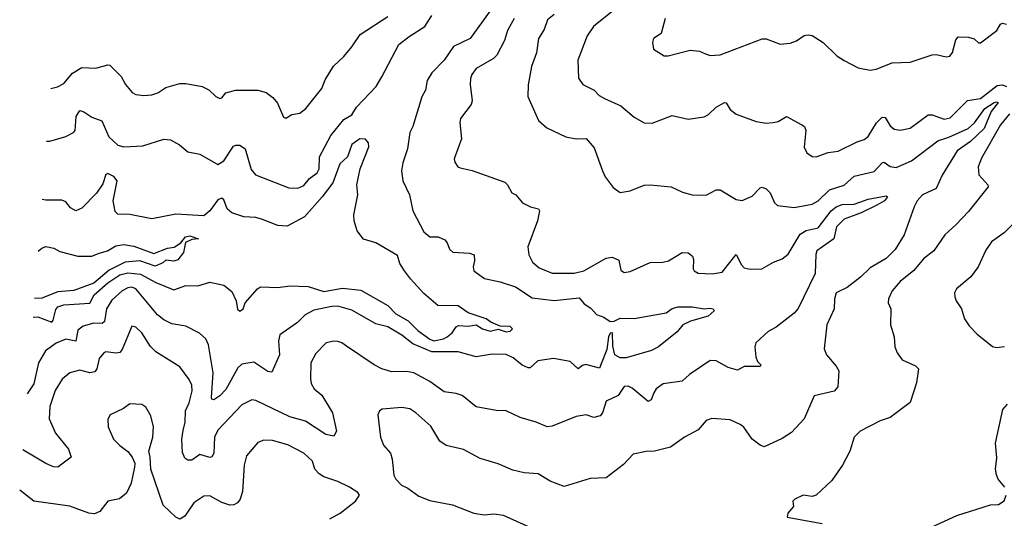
# Model space of a CAD drawing. Extents: x 1493970 to 1595317, y 729910 to 844791.
# Tile 127 of 256: x 1497015 to 1501935, y 809549 to 812039. Entities that reach past the tile are written whole.
import ezdxf

# ---------------------------------------------------------------- set-up
doc = ezdxf.new("R2010")
doc.units = 0

msp = doc.modelspace()

# ---------------------------------------------------------------- linework, layer by layer
at = {"layer": '0CON10XD'}
for points in [[(1500076.6, 812163.4), (1499882.5, 812005), (1499850.8, 811959.2), (1499803.3, 811836.7), (1499807.3, 811747.3), (1499828.8, 811715), (1499885, 811688), (1499910.7, 811660.7), (1499936.2, 811645), (1500019.4, 811609.4), (1500085, 811552.5), (1500135, 811523.8), (1500175, 811522.5), (1500275, 811560), (1500355, 811542.5), (1500435, 811554.3), (1500456.2, 811565), (1500495, 811602.9), (1500535.8, 811625.8), (1500545, 811623.8), (1500565, 811591.2), (1500595, 811567.5), (1500695, 811530), (1500745, 811522.5), (1500780, 811525), (1500805, 811530.8), (1500845.6, 811555.6), (1500923.7, 811513.7), (1500935.8, 811505), (1500943.1, 811485), (1500935, 811402.5), (1500948.8, 811375), (1500975, 811356.2), (1500995, 811353.8), (1501054.4, 811375.6), (1501105, 811381.9), (1501199.3, 811429.3), (1501235, 811440.6), (1501255, 811455.7), (1501295.3, 811524.7), (1501325, 811552.5), (1501340, 811550), (1501365, 811508.6), (1501385, 811492.7), (1501415, 811487.8), (1501465, 811498.2), (1501555, 811563.8), (1501575, 811564.6), (1501635, 811543.2), (1501665, 811548.8), (1501750, 811635), (1501815, 811645.9), (1501899, 811711), (1501925, 811713.8), (1501946, 811706)], [(1499485.2, 812044.8), (1499451.5, 811985), (1499438, 811935), (1499398.3, 811861.7), (1499382.5, 811845), (1499295.7, 811795), (1499274.4, 811765), (1499268.1, 811745), (1499265.6, 811715), (1499276.5, 811633.5), (1499270, 811615), (1499217.1, 811545), (1499214.3, 811525), (1499223.1, 811445), (1499186, 811345), (1499188.3, 811328.3), (1499203.3, 811305), (1499215, 811298.8), (1499275.4, 811285.4), (1499438.3, 811228.3), (1499452, 811215), (1499473.3, 811175), (1499493.9, 811163.9), (1499527.5, 811125), (1499567.5, 811105), (1499607.5, 811095), (1499612, 811085), (1499602.5, 811035), (1499553.1, 810905), (1499559.2, 810865), (1499577.6, 810827.6), (1499610, 810800), (1499675, 810773.5), (1499785, 810772.8), (1499834.2, 810785), (1499945, 810847.8), (1499975, 810852.9), (1500008.5, 810838.5), (1500018.3, 810788.3), (1500035, 810776.2), (1500065, 810780.8), (1500165, 810827.1), (1500227.7, 810827.7), (1500256.7, 810835), (1500325, 810877.1), (1500355, 810874.3), (1500377.4, 810857.4), (1500382.1, 810842.1), (1500380, 810795), (1500385, 810784.2), (1500405, 810773.3), (1500475, 810770), (1500525, 810777.8), (1500595, 810866), (1500620.9, 810815), (1500635, 810800.5), (1500665, 810793.8), (1500723.3, 810795), (1500781.1, 810828.9), (1500824.5, 810845.5), (1500855, 810867.5), (1500915, 810967.7), (1500945, 810986.1), (1501005, 811000.4), (1501068.8, 811085), (1501095, 811105.3), (1501125, 811116.8), (1501185, 811117.9), (1501255, 811142.2), (1501345, 811160), (1501351.4, 811155), (1501336.5, 811135), (1501295, 811111.9), (1501219.2, 811075), (1501135, 811043.5), (1501095.7, 811004.3), (1501083.7, 810945), (1500998.8, 810885), (1500993.1, 810866.9), (1500989.2, 810770.8), (1500905, 810597.5), (1500885, 810573.8), (1500795, 810504.2), (1500755, 810482), (1500693.5, 810425), (1500688.2, 810405), (1500692.9, 810355), (1500702.2, 810332.2), (1500718.8, 810315), (1500715, 810307.5), (1500635, 810307.8), (1500601.7, 810288.3), (1500555, 810301.9), (1500495, 810335.6), (1500465, 810337.8), (1500362.4, 810267.6), (1500325, 810233.5), (1500230, 810220), (1500195, 810195.8), (1500183.6, 810175), (1500170, 810140), (1500155, 810133.1), (1500075, 810198.8), (1500055, 810208.5), (1500035, 810206.9), (1500005, 810161.9), (1499945, 810133.8), (1499926.7, 810075), (1499915, 810060.6), (1499882.9, 810052.9), (1499846.1, 810066.1), (1499795, 810057.1), (1499675, 810009.2), (1499650, 810005), (1499595, 810029.2), (1499515, 810051.9), (1499445, 810085.6), (1499395, 810088.1), (1499295, 810106.2), (1499225, 810161.9), (1499195, 810173.1), (1499135, 810180), (1499065, 810232.5), (1498985, 810275.4), (1498947.2, 810282.8), (1498875, 810280), (1498825, 810295.5), (1498785.7, 810315), (1498648.3, 810408.3), (1498625, 810425.6), (1498605, 810431.4), (1498585, 810434.2), (1498546.7, 810425), (1498495, 810372.5), (1498469.4, 810325), (1498467.1, 810245), (1498471.7, 810221.7), (1498486, 810195), (1498525, 810163.8), (1498577.3, 810075), (1498597.1, 809985), (1498585, 809958.8), (1498545, 809966.9), (1498443.5, 810033.5), (1498365, 810055.8), (1498195, 810136.9), (1498175, 810140.9), (1498125, 810116.5), (1498005, 809989.5), (1497988.9, 809955), (1497985.3, 809875), (1497974.5, 809855.5), (1497965, 809852.9), (1497915, 809868.4), (1497875, 809838.8), (1497855, 809840), (1497840, 809850), (1497828, 809878), (1497825.3, 809945), (1497831.8, 809988.2), (1497841.5, 810028.5), (1497843.6, 810085), (1497861.2, 810125), (1497876.5, 810185), (1497874.7, 810214.7), (1497862.1, 810242.1), (1497814.4, 810305), (1497695, 810380.6), (1497667.7, 810407.7), (1497625, 810475.6), (1497595, 810504.3), (1497575, 810508), (1497527.4, 810392.6), (1497515, 810377.1), (1497496.6, 810373.4), (1497445, 810380), (1497435, 810375.7), (1497412.6, 810347.4), (1497400.4, 810295), (1497389.8, 810280.2), (1497365, 810276), (1497315, 810288.8), (1497265, 810275.6), (1497226.6, 810243.4), (1497192.1, 810187.9), (1497165, 810106.7), (1497162.1, 810045), (1497193.8, 809975), (1497259.5, 809895), (1497271.4, 809855), (1497205, 809804.5), (1497184.2, 809805.8), (1497145, 809822.9), (1497030.4, 809891.7)], [(1499365, 812084.1), (1499265.7, 811945), (1499183.1, 811905), (1499135, 811837.5), (1499075, 811774.5), (1499051.6, 811735), (1499043.3, 811686.7), (1499025, 811654.3), (1498978.8, 811505), (1498963.8, 811475), (1498952.3, 811395), (1498928.5, 811325), (1498922.1, 811285), (1498929.1, 811235), (1498963.3, 811165), (1498979.4, 811085), (1499035, 810979.2), (1499063.8, 810955), (1499105.5, 810955.5), (1499139.5, 810939.5), (1499151.4, 810925), (1499162.4, 810892.4), (1499178.9, 810878.9), (1499262.6, 810872.6), (1499285.5, 810865.5), (1499288.1, 810835), (1499280, 810805), (1499284.4, 810785), (1499336.9, 810746.9), (1499415, 810730.4), (1499492, 810705), (1499575, 810649.3), (1499685, 810636.8), (1499731.5, 810641.5), (1499810, 810650), (1499835, 810620.8), (1499868.3, 810598.3), (1499897.6, 810567.6), (1499933.3, 810553.2), (1499965, 810531.5), (1499985, 810532.8), (1500015, 810548.1), (1500085, 810547.2), (1500245, 810574.7), (1500275, 810596.5), (1500305, 810605.4), (1500375, 810604.6), (1500435, 810594.4), (1500465, 810598.2), (1500479.2, 810595), (1500485.5, 810585.5), (1500455, 810557.9), (1500366.8, 810533.2), (1500328, 810515), (1500300.2, 810479.8), (1500206, 810405), (1500172.5, 810387.5), (1500045, 810350.3), (1500015, 810350.6), (1499989.4, 810365), (1499978.3, 810408.3), (1499976.5, 810475), (1499965, 810474.3), (1499956.2, 810455), (1499948.3, 810391.7), (1499920.8, 810320.8), (1499912, 810298), (1499843, 810317), (1499827.5, 810312.5), (1499805, 810294.7), (1499765, 810331.5), (1499682.6, 810347.4), (1499604.5, 810335.5), (1499565, 810300.8), (1499555, 810300), (1499525, 810313.3), (1499480.9, 810350.9), (1499445, 810366.5), (1499375, 810369.4), (1499295, 810355.5), (1499205, 810380), (1499075, 810380.2), (1498980, 810420), (1498925, 810463.6), (1498855, 810504.5), (1498795, 810520.4), (1498675, 810587.9), (1498605, 810608.2), (1498575, 810607.5), (1498485, 810588.9), (1498440.6, 810565), (1498403.2, 810526.8), (1498315.4, 810464.6), (1498307.7, 810435), (1498313.8, 810365), (1498275, 810278.8), (1498255, 810281.4), (1498185, 810328.6), (1498125, 810319.2), (1498105, 810300.8), (1498045, 810192.2), (1498015, 810160.5), (1497985, 810140.8), (1497975, 810143.3), (1497972.6, 810152.6), (1497980.8, 810275), (1497957.5, 810415), (1497945, 810445.6), (1497913.2, 810473.2), (1497845, 810509.1), (1497775, 810519.6), (1497735, 810540), (1497703.1, 810565), (1497595.4, 810695), (1497575, 810702.7), (1497555, 810700), (1497526.7, 810685), (1497475, 810639.1), (1497449.1, 810595), (1497438.9, 810531.1), (1497427.6, 810522.4), (1497385, 810524.3), (1497331.7, 810508.2), (1497305, 810488.6), (1497295, 810433.3), (1497245, 810443.7), (1497196.5, 810423.5), (1497143.3, 810385), (1497108, 810325), (1497085, 810220), (1497051.8, 810169.9)], [(1497149.3, 811432.3), (1497165, 811433.1), (1497245, 811455.7), (1497283.8, 811475), (1497291.4, 811485), (1497297.5, 811555), (1497315, 811585.8), (1497335, 811579.4), (1497375, 811552.5), (1497425, 811534.4), (1497459.6, 811455), (1497505, 811412.7), (1497535.5, 811404.5), (1497630.7, 811409.3), (1497735, 811442.2), (1497768.5, 811438.5), (1497814, 811415), (1497855, 811380), (1497915, 811367.5), (1498005, 811315.8), (1498035, 811334.4), (1498083.1, 811406.9), (1498095, 811412.9), (1498115, 811411.8), (1498141.1, 811395), (1498170.9, 811290.9), (1498193.8, 811265), (1498359.7, 811199.7), (1498405, 811197.5), (1498435, 811211.1), (1498463.5, 811246.5), (1498500.6, 811275), (1498510.6, 811295), (1498513.5, 811355), (1498568.7, 811461.3), (1498635, 811540.4), (1498675, 811564.3), (1498697.3, 811602.7), (1498795.5, 811705), (1498823.9, 811753.9), (1498909.4, 811915), (1498960.4, 811955), (1499040, 812005), (1499075, 812060)], [(1497169.6, 811695.5), (1497204.3, 811704.3), (1497235, 811720), (1497278.6, 811771.4), (1497325, 811800.9), (1497395, 811796.7), (1497455, 811814.3), (1497465, 811812.5), (1497522, 811755), (1497543.8, 811715), (1497576.1, 811676.1), (1497595, 811666.2), (1497635, 811660.8), (1497675, 811664.3), (1497705, 811673.1), (1497745, 811700.8), (1497815, 811721.2), (1497845, 811721.2), (1497925.8, 811705.8), (1497959.7, 811689.7), (1497995, 811656.2), (1498015, 811646.2), (1498025, 811648.8), (1498045, 811673.8), (1498093.4, 811686.6), (1498205, 811687.9), (1498245.8, 811675), (1498279.8, 811649.8), (1498302.2, 811622.2), (1498332.7, 811552.7), (1498345, 811546.7), (1498375, 811566), (1498415, 811572.5), (1498445, 811596), (1498524.5, 811695), (1498541.2, 811738.8), (1498582.7, 811807.3), (1498634.3, 811855), (1498675, 811904), (1498715.5, 811964.5), (1498855, 812055.7)], [(1499685, 812064.6), (1499652.3, 812037.7), (1499635, 811990), (1499607.5, 811945), (1499596.7, 811873.3), (1499572.5, 811805), (1499555.5, 811714.5), (1499554.4, 811655), (1499607.5, 811535), (1499649.1, 811499.1), (1499743.6, 811453.6), (1499795, 811444.4), (1499846.2, 811446.2), (1499885, 811400), (1499927.1, 811285), (1499940.8, 811255), (1499980.9, 811200.9), (1500015, 811176.2), (1500065, 811183.8), (1500135, 811212), (1500165, 811214), (1500270, 811205), (1500327, 811177), (1500375, 811164.2), (1500445, 811163.1), (1500495, 811189.2), (1500515, 811189.2), (1500595, 811141.2), (1500625, 811136), (1500675, 811158.1), (1500715, 811200), (1500725, 811202.5), (1500745, 811194.3), (1500764.2, 811175), (1500786.2, 811125), (1500801.2, 811111.2), (1500885, 811101.1), (1500975, 811117.5), (1501005, 811135.3), (1501061, 811189), (1501135, 811213.3), (1501185, 811257.9), (1501285, 811281.5), (1501325, 811324.4), (1501335, 811327.5), (1501365, 811305.4), (1501395, 811300.7), (1501471.2, 811335), (1501602.9, 811435), (1501657.9, 811452.1), (1501754.4, 811495.6), (1501785.6, 811524.4), (1501837.9, 811595), (1501884.3, 811625), (1501895, 811629.5), (1501904, 811625), (1501868.5, 811581.5), (1501834.2, 811495), (1501765, 811431.6), (1501698.8, 811385), (1501625, 811261.9), (1501594.4, 811195.6), (1501526.2, 811165), (1501500, 811135), (1501484, 811105), (1501434.2, 810965), (1501389.3, 810890.7), (1501345, 810847.1), (1501265, 810799.6), (1501216.9, 810753.1), (1501148.9, 810701.1), (1501095, 810674.3), (1501085.5, 810645.5), (1501083.8, 810595), (1501048.2, 810515), (1501034.4, 810395), (1501045.7, 810365), (1501095, 810308.8), (1501108, 810285), (1501103.3, 810205), (1501085, 810184.2), (1500985, 810161.2), (1500934, 810045), (1500871.7, 809978.3), (1500825, 809948), (1500735, 809906.2), (1500715, 809914), (1500674.6, 809944.6), (1500633.7, 810003.7), (1500615, 810018.1), (1500565, 810040.8), (1500473, 810047), (1500445, 810038), (1500405, 809991.4), (1500336, 809955), (1500266.2, 809903.8), (1500186.4, 809883.6), (1500145, 809882.9), (1500080.7, 809869.3), (1500032.4, 809817.6), (1499945, 809750.5), (1499865, 809748.6), (1499735, 809708.1), (1499665, 809734.4), (1499605, 809771.4), (1499535, 809775.6), (1499479.3, 809789.3), (1499405, 809820.8), (1499315, 809846.9), (1499233, 809893), (1499145, 809911.8), (1499114.1, 809934.1), (1499068.9, 810008.9), (1498995, 810075.7), (1498965, 810095.6), (1498925, 810102.5), (1498826.1, 810093.9), (1498812.5, 810085), (1498803.9, 810066.1), (1498817.8, 809955), (1498833.1, 809915), (1498866.9, 809875), (1498876, 809845), (1498884.2, 809765), (1498894.2, 809744.2), (1498922.5, 809715), (1498955, 809700), (1499008.8, 809658.8), (1499065, 809637.5), (1499177, 809617), (1499283.9, 809573.9), (1499335, 809566.2), (1499385, 809571.2), (1499430, 809565), (1499563.3, 809505)], [(1500240.6, 812045), (1500220, 811970), (1500182.5, 811945), (1500176.7, 811925), (1500181.7, 811891.7), (1500235, 811858.8), (1500255, 811858.8), (1500365, 811887.5), (1500411.2, 811881.2), (1500441.7, 811868.3)], [(1500441.7, 811868.3), (1500465, 811860), (1500515, 811864.2), (1500725, 811944.2), (1500745, 811944), (1500815, 811917.5), (1500865, 811922.5), (1500895.7, 811934.3), (1500935, 811960), (1500955, 811964.3), (1500975, 811960), (1501028.8, 811925), (1501098.3, 811858.3), (1501135, 811836), (1501205, 811798), (1501265, 811787.5), (1501295, 811792.5), (1501375, 811823.1), (1501465, 811826.9), (1501575, 811864.3), (1501595, 811865.7), (1501645, 811854.3), (1501663.2, 811856.8), (1501676.2, 811875), (1501692.2, 811937.8), (1501705, 811953.8), (1501755, 811952.5), (1501783.6, 811943.6), (1501805, 811923.3), (1501815, 811923.3), (1501896.7, 811985), (1501915, 812017.5), (1501925, 812022.5), (1501945, 812017.5)], [(1501961, 811569), (1501916.2, 811513.8), (1501821.6, 811348.4), (1501804.3, 811305), (1501808.1, 811265), (1501852.1, 811215), (1501853.6, 811205), (1501755, 811081.2), (1501695, 811016.1), (1501637.5, 810965), (1501582.1, 810885), (1501530.4, 810845), (1501482.6, 810787.4), (1501415, 810731.4), (1501374.6, 810685.4), (1501355.8, 810645), (1501354, 810625), (1501367.1, 810595), (1501365.6, 810515), (1501384.1, 810455.9), (1501388.1, 810405), (1501398.6, 810375), (1501425, 810340.8), (1501491.2, 810311.2), (1501506.2, 810295), (1501496.4, 810225), (1501465, 810128), (1501365, 810052.5), (1501314.6, 810035.4), (1501214, 809985), (1501185, 809953.8), (1501163.2, 809885), (1501125.8, 809815), (1501072.4, 809737.6), (1500995, 809664.2), (1500975, 809658), (1500930, 809665), (1500887.5, 809645), (1500877.5, 809635), (1500881.7, 809608.3), (1500852.5, 809575), (1500850, 809555), (1501025, 809522.5)], [(1497081.5, 810554.1), (1497105, 810555.3), (1497175, 810528.8), (1497182.1, 810537.9), (1497195, 810591.9), (1497205, 810605.3), (1497235, 810615.7), (1497365, 810622.7), (1497387.3, 810665), (1497454.5, 810725), (1497515, 810765.6), (1497554.4, 810775.6), (1497617.9, 810767.9), (1497695, 810727.3), (1497785, 810690), (1497845, 810710.9), (1497905, 810709.5), (1497965, 810728.5), (1498035, 810713.8), (1498075, 810682.2), (1498096.5, 810635), (1498103.5, 810593.5), (1498115, 810583.8), (1498132, 810595), (1498142, 810625), (1498203.3, 810695), (1498218.8, 810705), (1498305, 810701.2), (1498365, 810709.5), (1498456.2, 810706.2), (1498535, 810681.1), (1498628.5, 810698.5), (1498718.8, 810688.8), (1498855, 810611.2), (1498895, 810570.9), (1498955.7, 810535.7), (1499005, 810487.5), (1499065, 810443.6), (1499085, 810435.4), (1499132, 810445), (1499150.8, 810455), (1499175.6, 810475), (1499195, 810506), (1499207.5, 810512.5), (1499255, 810507.8), (1499295, 810515.6), (1499327.5, 810495), (1499365, 810483.7), (1499405, 810493.8), (1499445, 810479.5), (1499465.6, 810484.4), (1499476.9, 810495), (1499466.4, 810506.4), (1499415, 810508.9), (1499368.6, 810528.6), (1499345, 810546), (1499255, 810575.8), (1499205, 810610.2), (1499105, 810611.2), (1499035, 810672), (1498966.9, 810745), (1498937.8, 810785), (1498915, 810821.2), (1498902.1, 810862.1), (1498795, 810924.2), (1498733.4, 810943.4), (1498700.8, 810985), (1498685.8, 811035), (1498684.3, 811065), (1498704.3, 811165), (1498700, 811215), (1498715.5, 811295), (1498760, 811405), (1498757.5, 811425), (1498743.3, 811443.3), (1498715, 811444.1), (1498674.3, 811415.7), (1498652.2, 811355), (1498615, 811320), (1498578.8, 811225), (1498526.3, 811153.7), (1498437.9, 811055), (1498352.1, 811007.9), (1498305, 811011.8), (1498228.5, 811041.5), (1498195, 811051.4), (1498135, 811055.3), (1498075, 811074.2), (1498050.9, 811095), (1498035, 811138.8), (1498025, 811148.5), (1498005, 811138.9), (1497965, 811085.4), (1497935, 811060), (1497795, 811068.5), (1497675, 811044.5), (1497565, 811065.5), (1497505, 811067.5), (1497491.7, 811081.7), (1497482.1, 811135), (1497501.1, 811235), (1497485, 811255.6), (1497455, 811270.8), (1497445, 811266.7), (1497430.8, 811219.2), (1497398, 811172), (1497325, 811097.5), (1497295.8, 811084.2), (1497268.8, 811098.8), (1497245, 811130), (1497225, 811137.1), (1497145, 811138.1), (1497126.8, 811141.4)], [(1502014, 811055), (1501933.8, 810975), (1501870.3, 810929.7), (1501842.1, 810887.9), (1501804.5, 810805.5), (1501767.5, 810755), (1501696.2, 810695), (1501686.2, 810675), (1501687.5, 810655), (1501694, 810635), (1501721.2, 810595), (1501736.2, 810545), (1501759.5, 810509.5), (1501798.3, 810468.3), (1501875, 810406.7), (1501895, 810402.5), (1501935, 810406.7)], [(1497106.8, 810882.7), (1497125, 810897.7), (1497145, 810905.8), (1497185, 810898.7), (1497215, 810881.9), (1497305, 810858.8), (1497375, 810857.8), (1497412.4, 810872.4), (1497453.8, 810885), (1497495, 810910.5), (1497535, 810916.5), (1497585, 810907.3), (1497685, 810872.2), (1497752.6, 810897.4), (1497786.6, 810903.4), (1497819.4, 810925), (1497843.6, 810955), (1497865, 810959.3), (1497907.5, 810945), (1497875, 810942.2), (1497843.3, 810926.7), (1497833.8, 810876.2), (1497805, 810839.2), (1497785, 810833.3), (1497745, 810838.8), (1497730, 810825), (1497691.8, 810808.2), (1497615, 810835.6), (1497541.5, 810828.5), (1497462.3, 810787.7), (1497385, 810723.9), (1497285, 810686.2), (1497205, 810679.6), (1497125, 810648.1), (1497088.7, 810647.2)], [(1498565, 809546), (1498616.2, 809575), (1498692.5, 809635), (1498712.5, 809665), (1498705, 809677.5), (1498662.5, 809705), (1498605, 809732.5), (1498535, 809756), (1498510.9, 809770.9), (1498489.2, 809795), (1498477.8, 809835), (1498435, 809873.5), (1498355, 809916.2), (1498278.2, 809938.2), (1498235, 809938.9), (1498205, 809926.9), (1498148.7, 809861.3), (1498135.7, 809815), (1498127.4, 809682.6), (1498117.1, 809645), (1498103.4, 809626.6), (1498085, 809615.7), (1498065, 809614.4), (1498025, 809628.1), (1497965, 809660.6), (1497935, 809660), (1497885, 809626.4), (1497840.8, 809559.2), (1497815, 809544.4), (1497795, 809554.4), (1497732.5, 809615), (1497670, 809795), (1497667.5, 809855), (1497660, 809885), (1497680, 809955), (1497683.3, 810005), (1497670.5, 810060.5), (1497645, 810103.8), (1497625, 810117.5), (1497565, 810120.8), (1497532.7, 810097.3), (1497467.5, 810065), (1497455.9, 810044.1), (1497457.1, 810005), (1497484.2, 809945), (1497515, 809912), (1497555, 809883.3), (1497576, 809855), (1497590, 809825), (1497589.2, 809805), (1497571.1, 809725), (1497548.6, 809675), (1497513.1, 809646.9), (1497455.4, 809634.6), (1497415, 809582.9), (1497388.3, 809571.7), (1497360, 809575), (1497265, 809609.5), (1497085, 809634.3), (1497014.8, 809690.1)], [(1501937.1, 809705), (1501904.7, 809744.7), (1501895.4, 809765.4), (1501891.5, 809795), (1501898.2, 809851.8), (1501891.2, 809925), (1501927.6, 810092.4), (1501950.3, 810119.7)], [(1501575, 809505.7), (1501696.8, 809563.2), (1501865, 809615.7), (1501905, 809617.5), (1501933.4, 809636.6), (1501944.4, 809665)]]:
    msp.add_lwpolyline(points, dxfattribs=at)

doc.saveas('drawing.dxf')
